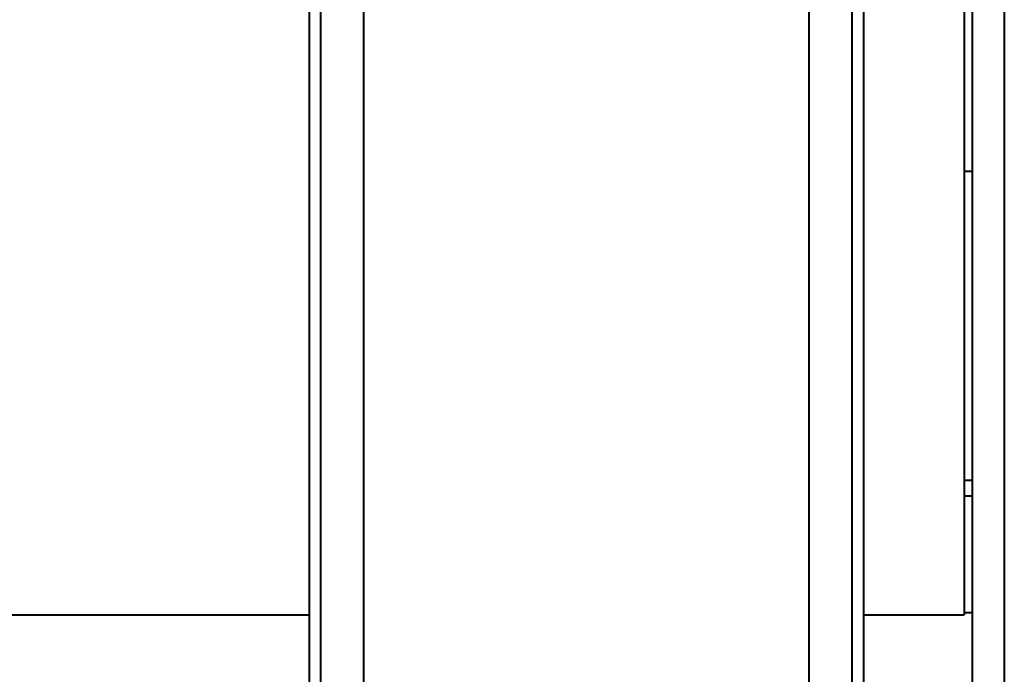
# Model space of a CAD drawing. Header units: millimetres. Extents: x -4428 to 3866, y -3426 to 3855.
# Tile 81 of 191: x -1430 to -1185, y 812 to 975. Entities that reach past the tile are written whole.
import ezdxf

# ---------------------------------------------------------------- set-up
doc = ezdxf.new("R2010")
doc.units = ezdxf.units.MM
doc.linetypes.add('K5LT_BASIC', pattern=[0])
doc.layers.add('Системный слой', color=7, linetype='Continuous')

# ---------------------------------------------------------------- blocks, each defined once
blk = doc.blocks.new('U0')
at = {"layer": 'Системный слой', "color": 150, "linetype": 'K5LT_BASIC', "lineweight": 40, "true_color": 0x0080ff}
for p, q in [((-1195.34, 1176.5), (-1195.34, 827.07)), ((-1193.34, 1176.5), (-1193.34, 791.59)), ((-1185.34, 1176.5), (-1185.34, 789.72)), ((-1355.5, 1088.57), (-1355.5, 782.57)), ((-1344.8, 1088.57), (-1344.8, 782.57)), ((-1233.88, 782.57), (-1233.88, 1088.57)), ((-1223.18, 782.57), (-1223.18, 1088.57)), ((-1358.34, 1078.57), (-1358.34, 790.57)), ((-1220.34, 1078.57), (-1220.34, 790.57)), ((-1195.34, 937.57), (-1193.34, 937.57)), ((-1193.34, 860.52), (-1195.34, 860.52)), ((-1193.34, 856.63), (-1195.34, 856.63)), ((-1540.34, 827.07), (-1358.34, 827.07)), ((-1220.34, 827.07), (-1195.34, 827.07)), ((-1193.34, 827.57), (-1195.34, 827.57))]:
    blk.add_line(p, q, dxfattribs=at)

msp = doc.modelspace()

# ---------------------------------------------------------------- block references
at = {"layer": 'Системный слой'}
msp.add_blockref('U0', (0, 0), dxfattribs=at)

doc.saveas('drawing.dxf')
